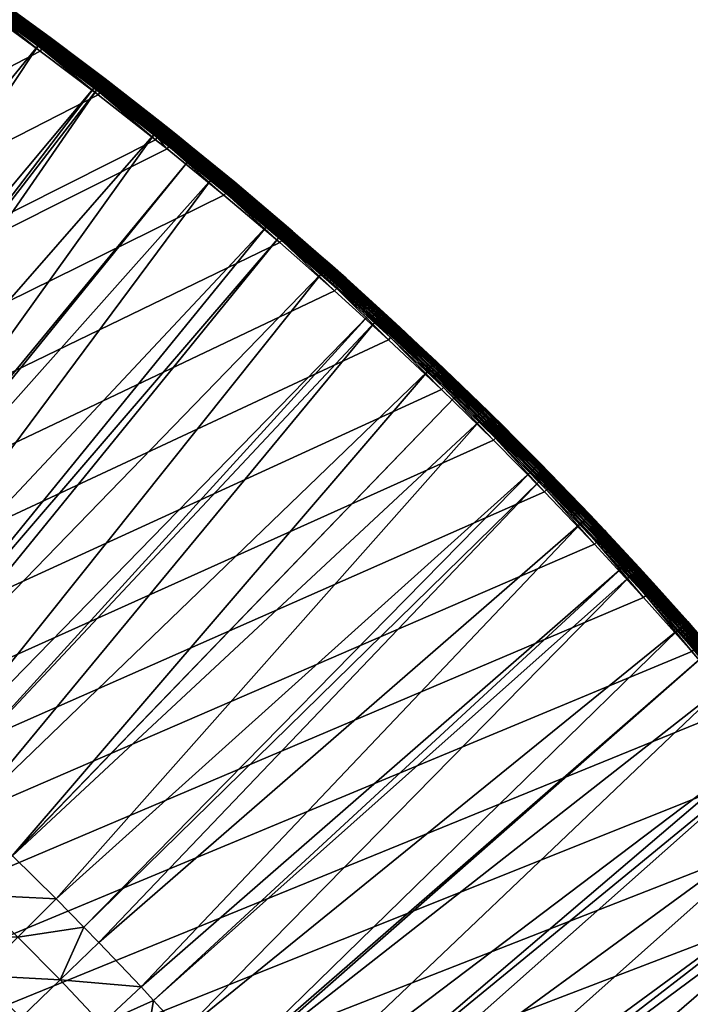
# Model space of a CAD drawing. Header units: inches. Extents: x 56 to 1256, y -185 to 1061.
# Tile 254 of 256: x 1033 to 1113, y 833 to 949. Entities that reach past the tile are written whole.
import ezdxf

# ---------------------------------------------------------------- set-up
doc = ezdxf.new("R2010")
doc.units = ezdxf.units.IN
doc.header["$MEASUREMENT"] = 0
doc.layers.get('0').update_dxf_attribs({"true_color": 0x9a9ae5})

msp = doc.modelspace()

# ---------------------------------------------------------------- meshes
at = {"color": 146, "true_color": 0x086e86}
mesh = msp.add_polyface(dxfattribs=at)
corners = [(938.9, 1002.31, 985.2), (930.86, 1005.86, 985.2), (57.55, 435.89, 985.2), (922.75, 1009.29, 985.2), (914.55, 1012.61, 985.2), (1152.8, 432.16, 955.2), (158.28, 436.04, 955.2), (158.36, 448, 955.2), (851.34, 928.46, 955.2), (843.7, 930.95, 955.2), (158.57, 459.24, 955.2), (158.91, 470.34, 955.2), (858.9, 925.88, 955.2), (866.35, 923.2, 955.2), (873.71, 920.42, 955.2), (159.39, 481.32, 955.2), (159.99, 492.16, 955.2), (160.73, 502.87, 955.2), (880.97, 917.55, 955.2), (888.12, 914.58, 955.2), (161.6, 513.46, 955.2), (162.6, 523.92, 955.2), (163.73, 534.25, 955.2), (164.98, 544.45, 955.2), (166.37, 554.53, 955.2), (167.88, 564.48, 955.2), (173.11, 593.19, 955.2), (174.98, 601.98, 955.2), (176.96, 610.65, 955.2), (169.53, 574.31, 955.2), (171.3, 584.02, 955.2), (179.04, 619.19, 955.2), (181.22, 627.62, 955.2), (183.52, 635.93, 955.2), (185.91, 644.13, 955.2), (188.41, 652.21, 955.2), (191.01, 660.17, 955.2), (193.71, 668.02, 955.2), (196.51, 675.76, 955.2), (199.41, 683.39, 955.2), (202.42, 690.91, 955.2), (205.53, 698.32, 955.2), (208.74, 705.62, 955.2), (212.06, 712.82, 955.2), (215.48, 719.92, 955.2), (219, 726.92, 955.2), (222.63, 733.82, 955.2), (226.36, 740.62, 955.2), (226.8, 741.39, 955.2)]
mesh.append_faces([[corners[k] for k in face] for face in [(0, 1, 2), (2, 1, 3), (2, 3, 4), (5, 6, 7), (8, 7, 9), (9, 10, 11), (8, 12, 7), (7, 12, 13), (7, 13, 14), (11, 15, 9), (9, 15, 16), (9, 16, 17), (14, 18, 7), (7, 18, 19), (17, 20, 9), (9, 20, 21), (9, 21, 22), (22, 23, 9), (9, 23, 24), (9, 24, 25), (26, 27, 9), (9, 27, 28), (25, 29, 9), (9, 29, 30), (9, 30, 26), (28, 31, 9), (9, 31, 32), (9, 32, 33), (33, 34, 9), (9, 34, 35), (9, 35, 36), (36, 37, 9), (9, 37, 38), (9, 38, 39), (39, 40, 9), (9, 40, 41), (9, 41, 42), (42, 43, 9), (9, 43, 44), (9, 44, 45), (45, 46, 9), (9, 46, 47), (9, 47, 48)]], dxfattribs={"color": 146})
mesh = msp.add_polyface(dxfattribs=at)
corners = [(1134.48, 848.21, 985.2), (1129.23, 855.01, 985.2), (57.55, 435.89, 985.2), (1123.87, 861.72, 985.2), (1118.4, 868.31, 985.2), (1007.51, 965.24, 985.2), (1000.22, 969.82, 985.2), (992.85, 974.28, 985.2), (985.39, 978.63, 985.2), (1112.82, 874.81, 985.2), (1107.13, 881.2, 985.2), (1101.33, 887.49, 985.2), (1064.14, 923.12, 985.2), (1057.53, 928.71, 985.2), (1050.81, 934.19, 985.2), (1049.44, 935.28, 985.2), (1028.87, 950.8, 985.2), (1021.84, 955.73, 985.2), (1014.72, 960.54, 985.2), (1042.67, 940.57, 985.2), (1035.81, 945.74, 985.2), (1095.41, 893.68, 985.2), (1089.39, 899.77, 985.2), (1083.25, 905.76, 985.2), (1076.99, 911.65, 985.2), (1070.62, 917.43, 985.2), (158.36, 448, 955.2), (888.12, 914.58, 955.2), (895.18, 911.51, 955.2), (902.14, 908.35, 955.2), (909.01, 905.09, 955.2), (915.78, 901.74, 955.2), (922.45, 898.29, 955.2), (929.03, 894.75, 955.2), (935.52, 891.1, 955.2), (941.92, 887.36, 955.2), (948.23, 883.53, 955.2), (954.45, 879.59, 955.2), (960.59, 875.56, 955.2), (961.35, 875.05, 955.2), (967.1, 871.1, 955.2), (972.74, 867.08, 955.2), (978.29, 862.98, 955.2), (983.75, 858.8, 955.2), (989.11, 854.54, 955.2), (994.38, 850.21, 955.2), (999.56, 845.79, 955.2)]
mesh.append_faces([[corners[k] for k in face] for face in [(0, 1, 2), (2, 1, 3), (2, 3, 4), (5, 6, 2), (2, 6, 7), (2, 7, 8), (4, 9, 2), (2, 9, 10), (2, 10, 11), (12, 13, 2), (2, 13, 14), (2, 14, 15), (16, 17, 2), (2, 17, 18), (2, 18, 5), (15, 19, 2), (2, 19, 20), (2, 20, 16), (11, 21, 2), (2, 21, 22), (2, 22, 23), (23, 24, 2), (2, 24, 25), (2, 25, 12), (26, 27, 28), (28, 29, 26), (26, 29, 30), (26, 30, 31), (31, 32, 26), (26, 32, 33), (26, 33, 34), (34, 35, 26), (26, 35, 36), (26, 36, 37), (37, 38, 26), (26, 38, 39), (26, 39, 40), (40, 41, 26), (26, 41, 42), (26, 42, 43), (43, 44, 26), (26, 44, 45), (26, 45, 46)]], dxfattribs={"color": 146})
mesh = msp.add_polyface(dxfattribs=at)
corners = [(1029.51, 952.79, 980.73), (1030.03, 952.42, 983.2), (1036.56, 947.68, 980.73), (1037, 947.35, 983.2), (1041.31, 944.11, 980.73), (1014.27, 961.46, 978.8), (975.01, 897.05, 958.61), (1012.28, 962.77, 978.8), (1030.94, 949.93, 978.8), (1028.83, 951.84, 978.91), (1035.86, 946.74, 978.91), (1042.29, 941.52, 978.8), (1035.68, 946.49, 978.8), (1036.54, 947.66, 980.41), (1029.5, 952.77, 980.41), (1042.94, 941.77, 979.07), (1036.03, 946.97, 979.07), (1029, 952.07, 979.07), (1036.18, 947.17, 979.27), (1029.14, 952.28, 979.27), (1036.31, 947.35, 979.52), (1029.27, 952.46, 979.52), (1036.42, 947.49, 979.79), (1029.38, 952.6, 979.79), (1036.49, 947.6, 980.09), (1029.45, 952.71, 980.09), (1036.99, 947.33, 983.55), (1030.01, 952.4, 983.55), (1036.93, 947.26, 983.88), (1029.96, 952.33, 983.88), (1036.84, 947.14, 984.2), (1029.87, 952.21, 984.2), (1036.73, 946.98, 984.48), (1029.76, 952.04, 984.48), (1036.58, 946.78, 984.73), (1029.62, 951.84, 984.73), (1036.41, 946.55, 984.93), (1029.45, 951.61, 984.93), (1036.22, 946.29, 985.08), (1029.27, 951.35, 985.08), (1042.88, 940.85, 985.17), (1036.02, 946.02, 985.17), (1029.07, 951.08, 985.17), (1042.67, 940.57, 985.2), (1035.81, 945.74, 985.2), (1028.87, 950.8, 985.2)]
mesh.append_faces([[corners[k] for k in face] for face in [(0, 1, 2), (2, 1, 3), (2, 3, 4), (5, 6, 7), (8, 9, 10), (10, 11, 12), (10, 12, 8), (4, 13, 2), (2, 13, 14), (2, 14, 0), (15, 10, 16), (16, 10, 9), (16, 9, 17), (18, 16, 17), (18, 17, 19), (20, 18, 19), (20, 19, 21), (22, 20, 21), (22, 21, 23), (24, 22, 23), (24, 23, 25), (13, 24, 25), (13, 25, 14), (26, 3, 1), (26, 1, 27), (28, 26, 27), (28, 27, 29), (30, 28, 29), (30, 29, 31), (32, 30, 31), (32, 31, 33), (34, 32, 33), (34, 33, 35), (36, 34, 35), (36, 35, 37), (38, 36, 37), (38, 37, 39), (40, 38, 41), (41, 38, 39), (41, 39, 42), (43, 41, 44), (44, 41, 42), (44, 42, 45)]], dxfattribs={"color": 146})
mesh = msp.add_polyface(dxfattribs=at)
corners = [(1050.3, 937.16, 980.73), (1043.89, 942.16, 983.2), (1050.69, 936.85, 983.2), (1053.62, 934.47, 980.73), (1052.06, 935.76, 983.2), (1021.52, 956.58, 978.8), (976.98, 895.71, 958.61), (1019.31, 958.06, 978.8), (975.82, 896.51, 958.61), (1014.27, 961.46, 978.8), (1050.28, 937.14, 980.41), (1043.47, 942.45, 980.41), (1049.57, 936.24, 978.91), (1049.38, 936, 978.8), (1042.58, 941.29, 978.8), (1042.77, 941.54, 978.91), (1049.75, 936.46, 979.07), (1042.94, 941.77, 979.07), (1049.91, 936.66, 979.27), (1043.1, 941.97, 979.27), (1050.04, 936.83, 979.52), (1050.15, 936.97, 979.79), (1043.23, 942.14, 979.52), (1050.23, 937.07, 980.09), (1043.34, 942.28, 979.79), (1043.42, 942.39, 980.09), (1052.04, 935.73, 983.55), (1050.67, 936.82, 983.55), (1051.98, 935.66, 983.88), (1050.61, 936.75, 983.88), (1043.87, 942.14, 983.55), (1051.89, 935.55, 984.2), (1050.52, 936.64, 984.2), (1043.82, 942.07, 983.88), (1043.73, 941.95, 984.2), (1051.76, 935.39, 984.48), (1050.4, 936.48, 984.48), (1043.61, 941.79, 984.48), (1051.61, 935.2, 984.73), (1050.24, 936.29, 984.73), (1043.45, 941.59, 984.73), (1051.43, 934.98, 984.93), (1050.06, 936.07, 984.93), (1043.28, 941.37, 984.93), (1049.87, 935.82, 985.08), (1043.09, 941.12, 985.08), (1049.66, 935.56, 985.17), (1042.88, 940.85, 985.17), (1049.44, 935.28, 985.2), (1042.67, 940.57, 985.2)]
mesh.append_faces([[corners[k] for k in face] for face in [(0, 1, 2), (0, 2, 3), (2, 4, 3), (5, 6, 7), (7, 8, 9), (3, 10, 0), (0, 10, 11), (12, 13, 14), (12, 14, 15), (16, 12, 15), (16, 15, 17), (18, 16, 17), (18, 17, 19), (20, 18, 19), (21, 20, 22), (23, 21, 24), (10, 23, 25), (26, 4, 2), (26, 2, 27), (27, 2, 1), (28, 26, 27), (28, 27, 29), (29, 27, 30), (31, 28, 29), (31, 29, 32), (32, 29, 33), (32, 33, 34), (35, 31, 32), (35, 32, 36), (36, 32, 34), (36, 34, 37), (38, 36, 39), (39, 36, 37), (39, 37, 40), (41, 39, 42), (42, 39, 40), (42, 40, 43), (44, 42, 43), (44, 43, 45), (46, 44, 45), (46, 45, 47), (48, 46, 47), (48, 47, 49)]], dxfattribs={"color": 146})
mesh = msp.add_polyface(dxfattribs=at)
corners = [(1053.62, 934.47, 980.73), (1052.06, 935.76, 983.2), (1053.63, 934.47, 983.2), (1069.08, 919.49, 978.8), (1016.52, 865.33, 958.61), (1064.12, 923.8, 978.8), (1014.99, 866.64, 958.61), (1062.63, 925.1, 978.8), (1011, 870.05, 958.61), (1056.06, 930.6, 978.8), (1005.87, 874.26, 958.61), (1053.34, 932.79, 978.8), (1005.38, 874.67, 958.61), (1049.38, 936, 978.8), (999.66, 879.21, 958.61), (1042.58, 941.29, 978.8), (996.49, 881.64, 958.61), (1042.29, 941.52, 978.8), (993.85, 883.66, 958.61), (1035.68, 946.49, 978.8), (987.94, 888.03, 958.61), (1030.94, 949.93, 978.8), (986.87, 888.79, 958.61), (1028.65, 951.59, 978.8), (981.93, 892.31, 958.61), (1021.52, 956.58, 978.8), (1056.25, 930.83, 978.91), (1049.57, 936.24, 978.91), (1056.98, 931.72, 980.41), (1050.28, 937.14, 980.41), (1056.43, 931.06, 979.07), (1049.75, 936.46, 979.07), (1056.6, 931.25, 979.27), (1049.91, 936.66, 979.27), (1056.74, 931.42, 979.52), (1050.04, 936.83, 979.52), (1056.85, 931.56, 979.79), (1050.15, 936.97, 979.79), (1056.93, 931.66, 980.09), (1050.23, 937.07, 980.09), (1052.04, 935.73, 983.55), (1051.61, 935.2, 984.73), (1051.76, 935.39, 984.48), (1050.4, 936.48, 984.48), (1051.43, 934.98, 984.93), (1050.24, 936.29, 984.73), (1057.97, 929.23, 985.08), (1051.23, 934.73, 985.08), (1050.06, 936.07, 984.93), (1049.87, 935.82, 985.08), (1057.75, 928.97, 985.17), (1051.02, 934.47, 985.17), (1049.66, 935.56, 985.17), (1057.53, 928.71, 985.2), (1050.81, 934.19, 985.2), (1049.44, 935.28, 985.2)]
mesh.append_faces([[corners[k] for k in face] for face in [(0, 1, 2), (3, 4, 5), (5, 4, 6), (5, 6, 7), (7, 6, 8), (7, 8, 9), (9, 8, 10), (9, 10, 11), (11, 10, 12), (11, 12, 13), (13, 12, 14), (13, 14, 15), (15, 14, 16), (15, 16, 17), (17, 16, 18), (17, 18, 19), (19, 18, 20), (19, 20, 21), (21, 20, 22), (21, 22, 23), (23, 24, 25), (26, 11, 27), (0, 28, 29), (11, 13, 27), (30, 27, 31), (32, 31, 33), (34, 33, 35), (36, 35, 37), (38, 37, 39), (28, 39, 29), (2, 1, 40), (41, 42, 43), (44, 41, 45), (46, 44, 47), (47, 44, 48), (47, 48, 49), (50, 47, 51), (51, 47, 49), (51, 49, 52), (53, 51, 54), (54, 51, 52), (54, 52, 55)]], dxfattribs={"color": 146})
mesh = msp.add_polyface(dxfattribs=at)
corners = [(1041.31, 944.11, 980.73), (1037, 947.35, 983.2), (1041.31, 944.11, 983.2), (1043.48, 942.47, 980.73), (1043.89, 942.16, 983.2), (1050.3, 937.16, 980.73), (1043.47, 942.45, 980.41), (1042.77, 941.54, 978.91), (1042.58, 941.29, 978.8), (1042.29, 941.52, 978.8), (1035.86, 946.74, 978.91), (1036.54, 947.66, 980.41), (1042.94, 941.77, 979.07), (1043.1, 941.97, 979.27), (1036.03, 946.97, 979.07), (1036.18, 947.17, 979.27), (1050.04, 936.83, 979.52), (1043.23, 942.14, 979.52), (1036.31, 947.35, 979.52), (1050.15, 936.97, 979.79), (1043.34, 942.28, 979.79), (1036.42, 947.49, 979.79), (1050.23, 937.07, 980.09), (1043.42, 942.39, 980.09), (1036.49, 947.6, 980.09), (1050.28, 937.14, 980.41), (1050.67, 936.82, 983.55), (1043.87, 942.14, 983.55), (1036.99, 947.33, 983.55), (1050.61, 936.75, 983.88), (1043.82, 942.07, 983.88), (1036.93, 947.26, 983.88), (1043.73, 941.95, 984.2), (1036.84, 947.14, 984.2), (1043.61, 941.79, 984.48), (1036.73, 946.98, 984.48), (1043.45, 941.59, 984.73), (1036.58, 946.78, 984.73), (1043.28, 941.37, 984.93), (1036.41, 946.55, 984.93), (1043.09, 941.12, 985.08), (1036.22, 946.29, 985.08), (1042.88, 940.85, 985.17), (1042.67, 940.57, 985.2), (1036.02, 946.02, 985.17)]
mesh.append_faces([[corners[k] for k in face] for face in [(0, 1, 2), (0, 2, 3), (3, 2, 4), (3, 4, 5), (5, 6, 3), (7, 8, 9), (7, 9, 10), (3, 6, 0), (0, 6, 11), (12, 7, 10), (13, 12, 14), (13, 14, 15), (16, 13, 17), (17, 13, 15), (17, 15, 18), (19, 17, 20), (20, 17, 18), (20, 18, 21), (22, 20, 23), (23, 20, 21), (23, 21, 24), (25, 23, 6), (6, 23, 24), (6, 24, 11), (26, 4, 27), (27, 4, 2), (27, 2, 28), (2, 1, 28), (29, 27, 30), (30, 27, 28), (30, 28, 31), (32, 30, 31), (32, 31, 33), (34, 32, 33), (34, 33, 35), (36, 34, 35), (36, 35, 37), (38, 36, 37), (38, 37, 39), (40, 38, 39), (40, 39, 41), (42, 40, 41), (43, 42, 44)]], dxfattribs={"color": 146})
mesh = msp.add_polyface(dxfattribs=at)
corners = [(1053.62, 934.47, 980.73), (1053.63, 934.47, 983.2), (1057, 931.74, 980.73), (1058.81, 930.25, 983.2), (1063.59, 926.22, 980.73), (1056.98, 931.72, 980.41), (1062.83, 925.33, 978.91), (1062.63, 925.1, 978.8), (1056.06, 930.6, 978.8), (1056.25, 930.83, 978.91), (1053.34, 932.79, 978.8), (1063.01, 925.55, 979.07), (1056.43, 931.06, 979.07), (1049.57, 936.24, 978.91), (1063.18, 925.74, 979.27), (1056.6, 931.25, 979.27), (1049.75, 936.46, 979.07), (1063.32, 925.91, 979.52), (1056.74, 931.42, 979.52), (1049.91, 936.66, 979.27), (1063.43, 926.04, 979.79), (1056.85, 931.56, 979.79), (1050.04, 936.83, 979.52), (1063.52, 926.14, 980.09), (1056.93, 931.66, 980.09), (1050.15, 936.97, 979.79), (1063.57, 926.2, 980.41), (1050.23, 937.07, 980.09), (1058.79, 930.22, 983.55), (1052.04, 935.73, 983.55), (1058.73, 930.15, 983.88), (1051.98, 935.66, 983.88), (1058.64, 930.04, 984.2), (1051.89, 935.55, 984.2), (1065.14, 924.28, 984.48), (1058.51, 929.89, 984.48), (1051.76, 935.39, 984.48), (1064.98, 924.09, 984.73), (1058.35, 929.7, 984.73), (1051.61, 935.2, 984.73), (1064.79, 923.88, 984.93), (1058.17, 929.48, 984.93), (1051.43, 934.98, 984.93), (1064.58, 923.64, 985.08), (1057.97, 929.23, 985.08), (1064.36, 923.38, 985.17), (1057.75, 928.97, 985.17), (1051.23, 934.73, 985.08), (1064.14, 923.12, 985.2), (1057.53, 928.71, 985.2), (1051.02, 934.47, 985.17)]
mesh.append_faces([[corners[k] for k in face] for face in [(0, 1, 2), (2, 1, 3), (2, 3, 4), (4, 5, 2), (6, 7, 8), (6, 8, 9), (9, 8, 10), (2, 5, 0), (11, 6, 9), (11, 9, 12), (12, 9, 13), (14, 11, 12), (14, 12, 15), (15, 12, 16), (17, 15, 18), (18, 15, 19), (20, 18, 21), (21, 18, 22), (23, 21, 24), (24, 21, 25), (26, 24, 5), (5, 24, 27), (28, 3, 1), (28, 1, 29), (30, 28, 29), (30, 29, 31), (32, 30, 31), (32, 31, 33), (34, 32, 35), (35, 32, 33), (35, 33, 36), (37, 35, 38), (38, 35, 36), (38, 36, 39), (40, 38, 41), (41, 38, 39), (41, 39, 42), (43, 41, 44), (44, 41, 42), (45, 44, 46), (46, 44, 47), (48, 46, 49), (49, 46, 50)]], dxfattribs={"color": 146})
mesh = msp.add_polyface(dxfattribs=at)
corners = [(1063.59, 926.22, 980.73), (1058.81, 930.25, 983.2), (1065.44, 924.64, 983.2), (1065.63, 924.45, 980.73), (1065.64, 924.46, 983.2), (1069.03, 921.49, 983.2), (1069.03, 921.5, 980.73), (1064.12, 923.8, 978.8), (1062.83, 925.33, 978.91), (1069.29, 919.72, 978.91), (1070.05, 920.58, 980.41), (1063.57, 926.2, 980.41), (1056.98, 931.72, 980.41), (1062.63, 925.1, 978.8), (1069.48, 919.94, 979.07), (1063.01, 925.55, 979.07), (1069.65, 920.13, 979.27), (1063.18, 925.74, 979.27), (1069.79, 920.29, 979.52), (1063.32, 925.91, 979.52), (1056.6, 931.25, 979.27), (1069.91, 920.43, 979.79), (1063.43, 926.04, 979.79), (1056.74, 931.42, 979.52), (1069.99, 920.52, 980.09), (1063.52, 926.14, 980.09), (1056.85, 931.56, 979.79), (1056.93, 931.66, 980.09), (1065.42, 924.61, 983.55), (1058.79, 930.22, 983.55), (1071.88, 918.83, 983.88), (1065.36, 924.54, 983.88), (1058.73, 930.15, 983.88), (1071.78, 918.72, 984.2), (1065.27, 924.43, 984.2), (1058.64, 930.04, 984.2), (1071.64, 918.58, 984.48), (1065.14, 924.28, 984.48), (1071.48, 918.39, 984.73), (1064.98, 924.09, 984.73), (1058.51, 929.89, 984.48), (1064.79, 923.88, 984.93), (1058.35, 929.7, 984.73), (1064.58, 923.64, 985.08), (1058.17, 929.48, 984.93), (1064.36, 923.38, 985.17), (1057.97, 929.23, 985.08), (1064.14, 923.12, 985.2), (1057.75, 928.97, 985.17)]
mesh.append_faces([[corners[k] for k in face] for face in [(0, 1, 2), (0, 2, 3), (3, 2, 4), (3, 4, 5), (5, 6, 3), (7, 8, 9), (6, 10, 3), (3, 10, 11), (3, 11, 0), (0, 11, 12), (7, 13, 8), (14, 8, 15), (16, 15, 17), (18, 16, 17), (18, 17, 19), (19, 17, 20), (21, 18, 19), (21, 19, 22), (22, 19, 23), (24, 21, 22), (24, 22, 25), (25, 22, 26), (10, 24, 25), (10, 25, 11), (11, 25, 27), (4, 28, 5), (4, 2, 28), (28, 2, 1), (28, 1, 29), (30, 28, 31), (31, 28, 29), (31, 29, 32), (33, 31, 34), (34, 31, 32), (34, 32, 35), (36, 34, 37), (37, 34, 35), (38, 37, 39), (39, 37, 40), (41, 39, 42), (43, 41, 44), (45, 43, 46), (47, 45, 48)]], dxfattribs={"color": 146})
mesh = msp.add_polyface(dxfattribs=at)
corners = [(1071.96, 918.92, 983.2), (1076.43, 914.88, 980.73), (1070.06, 920.6, 980.73), (1069.03, 921.49, 983.2), (1069.03, 921.5, 980.73), (1070.05, 920.58, 980.41), (1076.41, 914.86, 980.41), (1075.64, 914.02, 978.91), (1074.61, 914.52, 978.8), (1069.29, 919.72, 978.91), (1069.08, 919.49, 978.8), (1064.12, 923.8, 978.8), (1075.83, 914.23, 979.07), (1069.48, 919.94, 979.07), (1062.83, 925.33, 978.91), (1076, 914.42, 979.27), (1069.65, 920.13, 979.27), (1063.01, 925.55, 979.07), (1076.15, 914.58, 979.52), (1069.79, 920.29, 979.52), (1076.27, 914.71, 979.79), (1069.91, 920.43, 979.79), (1076.36, 914.8, 980.09), (1069.99, 920.52, 980.09), (1065.42, 924.61, 983.55), (1071.94, 918.9, 983.55), (1078.33, 913.09, 983.55), (1078.27, 913.03, 983.88), (1071.88, 918.83, 983.88), (1078.17, 912.92, 984.2), (1071.78, 918.72, 984.2), (1065.36, 924.54, 983.88), (1078.04, 912.77, 984.48), (1071.64, 918.58, 984.48), (1065.27, 924.43, 984.2), (1077.87, 912.59, 984.73), (1071.48, 918.39, 984.73), (1065.14, 924.28, 984.48), (1077.67, 912.38, 984.93), (1071.29, 918.18, 984.93), (1064.98, 924.09, 984.73), (1064.79, 923.88, 984.93), (1077.46, 912.15, 985.08), (1071.08, 917.94, 985.08), (1064.58, 923.64, 985.08), (1070.86, 917.69, 985.17), (1064.36, 923.38, 985.17), (1070.62, 917.43, 985.2), (1064.14, 923.12, 985.2)]
mesh.append_faces([[corners[k] for k in face] for face in [(0, 1, 2), (0, 2, 3), (3, 2, 4), (4, 2, 5), (5, 2, 1), (5, 1, 6), (7, 8, 9), (9, 8, 10), (9, 10, 11), (12, 9, 13), (13, 9, 14), (15, 12, 13), (15, 13, 16), (16, 13, 17), (18, 15, 16), (18, 16, 19), (20, 18, 19), (20, 19, 21), (22, 20, 21), (22, 21, 23), (6, 22, 23), (6, 23, 5), (3, 24, 25), (3, 25, 0), (0, 25, 26), (27, 25, 28), (28, 25, 24), (29, 28, 30), (30, 28, 31), (32, 30, 33), (33, 30, 34), (35, 33, 36), (36, 33, 37), (38, 36, 39), (39, 36, 40), (39, 40, 41), (42, 39, 43), (43, 39, 41), (43, 41, 44), (45, 43, 44), (45, 44, 46), (47, 45, 46), (47, 46, 48)]], dxfattribs={"color": 146})
mesh = msp.add_polyface(dxfattribs=at)
corners = [(1111.23, 877.4, 978.8), (1057.19, 824.71, 958.61), (1052.63, 829.87, 958.61), (1105.53, 883.72, 978.8), (1049.2, 833.61, 958.61), (1104.61, 884.71, 978.8), (1047.74, 835.21, 958.61), (1099.73, 889.94, 978.8), (1042.76, 840.45, 958.61), (1094.87, 894.97, 978.8), (1040.97, 842.27, 958.61), (1093.81, 896.06, 978.8), (1037.7, 845.61, 958.61), (1087.79, 902.07, 978.8), (1032.54, 850.67, 958.61), (1084.85, 904.91, 978.8), (1032.52, 850.69, 958.61), (1081.67, 907.98, 978.8), (1027.29, 855.65, 958.61), (1075.43, 913.79, 978.8), (1023.86, 858.79, 958.61), (1074.61, 914.52, 978.8), (1021.96, 860.54, 958.61), (1069.08, 919.49, 978.8), (1016.52, 865.33, 958.61), (1022.95, 850.99, 957.12), (1028.12, 846.09, 957.12), (1033.19, 841.1, 957.12), (1038.18, 836.03, 957.12), (1043.08, 830.86, 957.12), (1047.89, 825.61, 957.12), (1018.55, 846.26, 956.05), (1023.63, 841.44, 956.05), (1028.63, 836.54, 956.05), (1033.53, 831.54, 956.05), (1038.36, 826.46, 956.05), (1019.11, 836.76, 955.41), (1024.02, 831.93, 955.41), (1028.85, 827.02, 955.41), (1019.4, 827.31, 955.2), (1024.15, 822.48, 955.2)]
mesh.append_faces([[corners[k] for k in face] for face in [(0, 1, 2), (3, 2, 4), (5, 4, 6), (7, 6, 8), (9, 8, 10), (11, 10, 12), (11, 12, 13), (13, 12, 14), (15, 14, 16), (17, 16, 18), (19, 18, 20), (21, 20, 22), (23, 22, 24), (20, 18, 25), (25, 18, 16), (25, 16, 26), (16, 14, 26), (26, 14, 12), (26, 12, 27), (27, 12, 10), (27, 10, 28), (10, 8, 28), (28, 8, 6), (28, 6, 29), (29, 6, 4), (29, 4, 30), (4, 2, 30), (30, 2, 1), (31, 26, 32), (32, 26, 27), (32, 27, 33), (33, 27, 28), (33, 28, 34), (34, 28, 29), (34, 29, 35), (35, 29, 30), (36, 32, 33), (36, 33, 37), (37, 33, 34), (37, 34, 38), (38, 34, 35), (39, 37, 38), (39, 38, 40)]], dxfattribs={"color": 146})
mesh = msp.add_polyface(dxfattribs=at)
corners = [(1080.54, 911.06, 983.2), (1080.54, 911.06, 980.73), (1078.35, 913.11, 983.2), (1076.43, 914.88, 980.73), (1071.96, 918.92, 983.2), (1087.79, 902.07, 978.8), (1032.54, 850.67, 958.61), (1084.85, 904.91, 978.8), (1032.52, 850.69, 958.61), (1081.67, 907.98, 978.8), (1027.29, 855.65, 958.61), (1075.43, 913.79, 978.8), (1023.86, 858.79, 958.61), (1074.61, 914.52, 978.8), (1021.96, 860.54, 958.61), (1069.08, 919.49, 978.8), (1076.41, 914.86, 980.41), (1082.67, 909.04, 980.41), (1081.88, 908.2, 978.91), (1075.64, 914.02, 978.91), (1082.07, 908.41, 979.07), (1075.83, 914.23, 979.07), (1069.29, 919.72, 978.91), (1082.25, 908.6, 979.27), (1076, 914.42, 979.27), (1082.4, 908.76, 979.52), (1076.15, 914.58, 979.52), (1082.52, 908.89, 979.79), (1076.27, 914.71, 979.79), (1082.61, 908.98, 980.09), (1076.36, 914.8, 980.09), (1078.33, 913.09, 983.55), (1078.27, 913.03, 983.88), (1071.94, 918.9, 983.55), (1084.45, 907.01, 984.2), (1078.17, 912.92, 984.2), (1071.88, 918.83, 983.88), (1084.31, 906.86, 984.48), (1078.04, 912.77, 984.48), (1071.78, 918.72, 984.2), (1084.14, 906.69, 984.73), (1077.87, 912.59, 984.73), (1071.64, 918.58, 984.48), (1083.94, 906.48, 984.93), (1077.67, 912.38, 984.93), (1071.48, 918.39, 984.73), (1083.72, 906.25, 985.08), (1077.46, 912.15, 985.08), (1071.29, 918.18, 984.93), (1083.49, 906.01, 985.17), (1077.23, 911.9, 985.17), (1071.08, 917.94, 985.08), (1070.86, 917.69, 985.17), (1083.25, 905.76, 985.2), (1076.99, 911.65, 985.2), (1070.62, 917.43, 985.2)]
mesh.append_faces([[corners[k] for k in face] for face in [(0, 1, 2), (2, 1, 3), (2, 3, 4), (5, 6, 7), (7, 8, 9), (9, 10, 11), (11, 12, 13), (13, 14, 15), (16, 3, 1), (16, 1, 17), (18, 9, 11), (18, 11, 19), (19, 11, 13), (20, 18, 19), (20, 19, 21), (21, 19, 22), (23, 20, 21), (23, 21, 24), (25, 23, 24), (25, 24, 26), (27, 26, 28), (29, 28, 30), (17, 30, 16), (4, 31, 2), (2, 31, 0), (32, 31, 33), (34, 32, 35), (35, 32, 36), (37, 35, 38), (38, 35, 39), (40, 38, 41), (41, 38, 42), (43, 41, 44), (44, 41, 45), (46, 44, 47), (47, 44, 48), (49, 47, 50), (50, 47, 51), (50, 51, 52), (53, 50, 54), (54, 50, 52), (54, 52, 55)]], dxfattribs={"color": 146})
mesh = msp.add_polyface(dxfattribs=at)
corners = [(1084.63, 907.2, 983.2), (1088.83, 903.13, 980.73), (1082.69, 909.06, 980.73), (1080.54, 911.06, 983.2), (1080.54, 911.06, 980.73), (1088.01, 902.29, 978.91), (1084.85, 904.91, 978.8), (1081.88, 908.2, 978.91), (1082.67, 909.04, 980.41), (1088.81, 903.11, 980.41), (1081.67, 907.98, 978.8), (1088.21, 902.5, 979.07), (1082.07, 908.41, 979.07), (1088.39, 902.68, 979.27), (1082.25, 908.6, 979.27), (1088.54, 902.83, 979.52), (1082.4, 908.76, 979.52), (1088.67, 902.96, 979.79), (1082.52, 908.89, 979.79), (1076.15, 914.58, 979.52), (1088.76, 903.05, 980.09), (1082.61, 908.98, 980.09), (1076.27, 914.71, 979.79), (1076.36, 914.8, 980.09), (1090.78, 901.17, 983.55), (1084.61, 907.18, 983.55), (1078.33, 913.09, 983.55), (1090.71, 901.1, 983.88), (1084.55, 907.11, 983.88), (1078.27, 913.03, 983.88), (1090.61, 901, 984.2), (1084.45, 907.01, 984.2), (1090.47, 900.86, 984.48), (1084.31, 906.86, 984.48), (1078.17, 912.92, 984.2), (1090.29, 900.68, 984.73), (1084.14, 906.69, 984.73), (1078.04, 912.77, 984.48), (1090.09, 900.48, 984.93), (1083.94, 906.48, 984.93), (1077.87, 912.59, 984.73), (1089.87, 900.26, 985.08), (1083.72, 906.25, 985.08), (1077.67, 912.38, 984.93), (1089.63, 900.02, 985.17), (1083.49, 906.01, 985.17), (1077.46, 912.15, 985.08), (1089.39, 899.77, 985.2), (1083.25, 905.76, 985.2), (1077.23, 911.9, 985.17)]
mesh.append_faces([[corners[k] for k in face] for face in [(0, 1, 2), (0, 2, 3), (3, 2, 4), (5, 6, 7), (8, 1, 9), (8, 4, 2), (8, 2, 1), (6, 10, 7), (11, 5, 7), (11, 7, 12), (13, 11, 12), (13, 12, 14), (15, 13, 14), (15, 14, 16), (17, 15, 16), (17, 16, 18), (18, 16, 19), (20, 17, 18), (20, 18, 21), (21, 18, 22), (9, 20, 21), (9, 21, 8), (8, 21, 23), (24, 0, 25), (25, 0, 3), (25, 3, 26), (27, 25, 28), (28, 25, 26), (28, 26, 29), (30, 28, 31), (31, 28, 29), (32, 31, 33), (33, 31, 34), (35, 33, 36), (36, 33, 37), (38, 36, 39), (39, 36, 40), (41, 39, 42), (42, 39, 43), (44, 42, 45), (45, 42, 46), (47, 45, 48), (48, 45, 49)]], dxfattribs={"color": 146})
mesh = msp.add_polyface(dxfattribs=at)
corners = [(1096.85, 895.08, 983.2), (1094.87, 897.1, 980.73), (1091.7, 900.28, 983.2), (1091.69, 900.28, 980.73), (1090.8, 901.19, 983.2), (1088.83, 903.13, 980.73), (1084.63, 907.2, 983.2), (1094.03, 896.27, 978.91), (1093.81, 896.06, 978.8), (1087.79, 902.07, 978.8), (1088.01, 902.29, 978.91), (1084.85, 904.91, 978.8), (1088.81, 903.11, 980.41), (1094.85, 897.08, 980.41), (1094.24, 896.48, 979.07), (1088.21, 902.5, 979.07), (1094.42, 896.65, 979.27), (1088.39, 902.68, 979.27), (1094.58, 896.81, 979.52), (1088.54, 902.83, 979.52), (1094.7, 896.93, 979.79), (1088.67, 902.96, 979.79), (1094.8, 897.02, 980.09), (1088.76, 903.05, 980.09), (1090.78, 901.17, 983.55), (1096.83, 895.06, 983.55), (1096.76, 894.99, 983.88), (1090.71, 901.1, 983.88), (1084.61, 907.18, 983.55), (1096.66, 894.89, 984.2), (1090.61, 901, 984.2), (1084.55, 907.11, 983.88), (1096.51, 894.75, 984.48), (1090.47, 900.86, 984.48), (1084.45, 907.01, 984.2), (1096.34, 894.58, 984.73), (1090.29, 900.68, 984.73), (1084.31, 906.86, 984.48), (1096.13, 894.38, 984.93), (1090.09, 900.48, 984.93), (1084.14, 906.69, 984.73), (1095.91, 894.16, 985.08), (1089.87, 900.26, 985.08), (1083.94, 906.48, 984.93), (1095.66, 893.92, 985.17), (1089.63, 900.02, 985.17), (1083.72, 906.25, 985.08), (1095.41, 893.68, 985.2), (1089.39, 899.77, 985.2), (1083.49, 906.01, 985.17)]
mesh.append_faces([[corners[k] for k in face] for face in [(0, 1, 2), (2, 1, 3), (2, 3, 4), (4, 3, 5), (4, 5, 6), (7, 8, 9), (7, 9, 10), (10, 9, 11), (12, 5, 3), (12, 3, 13), (13, 3, 1), (14, 7, 10), (14, 10, 15), (16, 14, 15), (16, 15, 17), (18, 16, 17), (18, 17, 19), (20, 18, 19), (20, 19, 21), (22, 20, 21), (22, 21, 23), (13, 22, 23), (13, 23, 12), (2, 24, 25), (2, 4, 24), (24, 4, 6), (26, 25, 24), (26, 24, 27), (27, 24, 28), (29, 27, 30), (30, 27, 31), (32, 30, 33), (33, 30, 34), (35, 33, 36), (36, 33, 37), (38, 36, 39), (39, 36, 40), (41, 39, 42), (42, 39, 43), (44, 42, 45), (45, 42, 46), (47, 45, 48), (48, 45, 49)]], dxfattribs={"color": 146})
mesh = msp.add_polyface(dxfattribs=at)
corners = [(1102.51, 889.15, 983.2), (1100.8, 890.96, 980.73), (1096.85, 895.08, 983.2), (1094.87, 897.1, 980.73), (1094.87, 894.97, 978.8), (1094.03, 896.27, 978.91), (1099.95, 890.15, 978.91), (1099.73, 889.94, 978.8), (1094.85, 897.08, 980.41), (1100.78, 890.95, 980.41), (1102.5, 889.14, 980.73), (1093.81, 896.06, 978.8), (1100.16, 890.35, 979.07), (1094.24, 896.48, 979.07), (1100.34, 890.53, 979.27), (1094.42, 896.65, 979.27), (1100.5, 890.68, 979.52), (1094.58, 896.81, 979.52), (1100.63, 890.8, 979.79), (1094.7, 896.93, 979.79), (1100.73, 890.89, 980.09), (1094.8, 897.02, 980.09), (1102.76, 888.84, 983.55), (1096.83, 895.06, 983.55), (1091.7, 900.28, 983.2), (1102.7, 888.78, 983.88), (1096.76, 894.99, 983.88), (1102.59, 888.68, 984.2), (1096.66, 894.89, 984.2), (1090.71, 901.1, 983.88), (1102.44, 888.54, 984.48), (1096.51, 894.75, 984.48), (1090.61, 901, 984.2), (1102.27, 888.37, 984.73), (1096.34, 894.58, 984.73), (1090.47, 900.86, 984.48), (1102.06, 888.18, 984.93), (1096.13, 894.38, 984.93), (1090.29, 900.68, 984.73), (1101.83, 887.96, 985.08), (1095.91, 894.16, 985.08), (1090.09, 900.48, 984.93), (1101.58, 887.73, 985.17), (1095.66, 893.92, 985.17), (1089.87, 900.26, 985.08), (1101.33, 887.49, 985.2), (1095.41, 893.68, 985.2), (1089.63, 900.02, 985.17)]
mesh.append_faces([[corners[k] for k in face] for face in [(0, 1, 2), (2, 1, 3), (4, 5, 6), (6, 7, 4), (8, 1, 9), (9, 1, 10), (4, 11, 5), (8, 3, 1), (12, 6, 5), (12, 5, 13), (14, 12, 13), (14, 13, 15), (16, 14, 15), (16, 15, 17), (18, 16, 17), (18, 17, 19), (20, 18, 19), (20, 19, 21), (9, 20, 21), (9, 21, 8), (22, 0, 23), (23, 0, 2), (23, 2, 24), (25, 22, 23), (25, 23, 26), (27, 25, 26), (27, 26, 28), (28, 26, 29), (30, 27, 28), (30, 28, 31), (31, 28, 32), (33, 30, 31), (33, 31, 34), (34, 31, 35), (36, 33, 34), (36, 34, 37), (37, 34, 38), (39, 37, 40), (40, 37, 41), (42, 40, 43), (43, 40, 44), (45, 43, 46), (46, 43, 47)]], dxfattribs={"color": 146})
mesh = msp.add_polyface(dxfattribs=at)
corners = [(1114.32, 876.13, 983.2), (1112.96, 877.66, 980.73), (1112.96, 877.66, 983.2), (1112.34, 878.38, 980.73), (1108.61, 882.55, 983.2), (1106.63, 884.72, 980.73), (1094.87, 894.97, 978.8), (1040.97, 842.27, 958.61), (1093.81, 896.06, 978.8), (1106.61, 884.71, 980.41), (1112.32, 878.36, 980.41), (1114.05, 874.16, 978.8), (1111.23, 877.4, 978.8), (1111.46, 877.6, 978.91), (1105.53, 883.72, 978.8), (1105.76, 883.93, 978.91), (1111.68, 877.79, 979.07), (1105.97, 884.12, 979.07), (1111.87, 877.96, 979.27), (1106.16, 884.3, 979.27), (1112.03, 878.1, 979.52), (1106.32, 884.44, 979.52), (1112.17, 878.22, 979.79), (1106.45, 884.56, 979.79), (1112.26, 878.31, 980.09), (1106.55, 884.65, 980.09), (1117.93, 871.91, 980.41), (1114.3, 876.11, 983.55), (1108.59, 882.53, 983.55), (1114.23, 876.05, 983.88), (1108.52, 882.46, 983.88), (1114.12, 875.95, 984.2), (1108.41, 882.37, 984.2), (1113.97, 875.82, 984.48), (1108.26, 882.23, 984.48), (1113.79, 875.66, 984.73), (1108.08, 882.07, 984.73), (1113.57, 875.47, 984.93), (1107.87, 881.87, 984.93), (1113.33, 875.26, 985.08), (1107.64, 881.66, 985.08), (1113.08, 875.04, 985.17), (1107.39, 881.44, 985.17), (1112.82, 874.81, 985.2), (1107.13, 881.2, 985.2)]
mesh.append_faces([[corners[k] for k in face] for face in [(0, 1, 2), (2, 1, 3), (2, 3, 4), (4, 3, 5), (6, 7, 8), (9, 3, 10), (10, 3, 1), (11, 12, 13), (13, 12, 14), (13, 14, 15), (9, 5, 3), (16, 13, 15), (16, 15, 17), (18, 16, 17), (18, 17, 19), (20, 18, 19), (20, 19, 21), (22, 20, 21), (22, 21, 23), (24, 22, 23), (24, 23, 25), (26, 24, 10), (10, 24, 25), (10, 25, 9), (27, 0, 2), (27, 2, 28), (2, 4, 28), (29, 27, 28), (29, 28, 30), (31, 29, 30), (31, 30, 32), (33, 31, 32), (33, 32, 34), (35, 33, 34), (35, 34, 36), (37, 35, 36), (37, 36, 38), (39, 37, 38), (39, 38, 40), (41, 39, 40), (41, 40, 42), (43, 41, 42), (43, 42, 44)]], dxfattribs={"color": 146})
mesh = msp.add_polyface(dxfattribs=at)
corners = [(1119.93, 869.6, 983.2), (1117.96, 871.93, 980.73), (1114.32, 876.13, 983.2), (1112.96, 877.66, 980.73), (1132.08, 852.19, 978.8), (1071.31, 807.57, 958.61), (1127.7, 857.78, 978.8), (1066.77, 813.29, 958.61), (1123.21, 863.32, 978.8), (1064.92, 815.53, 958.61), (1122.32, 864.43, 978.8), (1062.14, 818.91, 958.61), (1116.83, 870.96, 978.8), (1057.43, 824.44, 958.61), (1114.05, 874.16, 978.8), (1057.19, 824.71, 958.61), (1111.23, 877.4, 978.8), (1052.63, 829.87, 958.61), (1105.53, 883.72, 978.8), (1049.2, 833.61, 958.61), (1104.61, 884.71, 978.8), (1047.74, 835.21, 958.61), (1099.73, 889.94, 978.8), (1042.76, 840.45, 958.61), (1094.87, 894.97, 978.8), (1117.06, 871.16, 978.91), (1111.46, 877.6, 978.91), (1112.32, 878.36, 980.41), (1117.93, 871.91, 980.41), (1117.28, 871.35, 979.07), (1111.68, 877.79, 979.07), (1117.47, 871.52, 979.27), (1111.87, 877.96, 979.27), (1117.64, 871.66, 979.52), (1112.03, 878.1, 979.52), (1117.78, 871.77, 979.79), (1112.17, 878.22, 979.79), (1117.87, 871.86, 980.09), (1112.26, 878.31, 980.09), (1119.9, 869.59, 983.55), (1114.3, 876.11, 983.55), (1119.83, 869.53, 983.88), (1114.23, 876.05, 983.88), (1119.72, 869.43, 984.2), (1114.12, 875.95, 984.2), (1119.57, 869.3, 984.48), (1113.97, 875.82, 984.48), (1119.38, 869.14, 984.73), (1113.79, 875.66, 984.73), (1119.16, 868.96, 984.93), (1113.57, 875.47, 984.93), (1118.92, 868.76, 985.08), (1113.33, 875.26, 985.08), (1118.66, 868.54, 985.17), (1113.08, 875.04, 985.17), (1118.4, 868.31, 985.2), (1112.82, 874.81, 985.2)]
mesh.append_faces([[corners[k] for k in face] for face in [(0, 1, 2), (2, 1, 3), (4, 5, 6), (6, 7, 8), (8, 9, 10), (10, 11, 12), (12, 11, 13), (12, 13, 14), (14, 13, 15), (14, 15, 16), (16, 17, 18), (18, 19, 20), (20, 21, 22), (22, 23, 24), (25, 12, 14), (25, 14, 26), (27, 3, 28), (28, 3, 1), (29, 25, 26), (29, 26, 30), (31, 29, 30), (31, 30, 32), (33, 31, 32), (33, 32, 34), (35, 33, 34), (35, 34, 36), (37, 35, 36), (37, 36, 38), (28, 37, 38), (39, 2, 40), (41, 40, 42), (43, 42, 44), (45, 44, 46), (47, 45, 46), (47, 46, 48), (49, 47, 48), (49, 48, 50), (51, 49, 50), (51, 50, 52), (53, 51, 52), (53, 52, 54), (55, 53, 54), (55, 54, 56)]], dxfattribs={"color": 146})
mesh = msp.add_polyface(dxfattribs=at)
corners = [(1108.61, 882.55, 983.2), (1106.63, 884.72, 980.73), (1102.79, 888.86, 983.2), (1102.5, 889.14, 980.73), (1102.51, 889.15, 983.2), (1100.8, 890.96, 980.73), (1105.76, 883.93, 978.91), (1105.53, 883.72, 978.8), (1104.61, 884.71, 978.8), (1099.95, 890.15, 978.91), (1099.73, 889.94, 978.8), (1100.78, 890.95, 980.41), (1106.61, 884.71, 980.41), (1105.97, 884.12, 979.07), (1100.16, 890.35, 979.07), (1106.16, 884.3, 979.27), (1100.34, 890.53, 979.27), (1106.32, 884.44, 979.52), (1100.5, 890.68, 979.52), (1106.45, 884.56, 979.79), (1100.63, 890.8, 979.79), (1106.55, 884.65, 980.09), (1100.73, 890.89, 980.09), (1108.59, 882.53, 983.55), (1102.76, 888.84, 983.55), (1108.52, 882.46, 983.88), (1102.7, 888.78, 983.88), (1108.41, 882.37, 984.2), (1102.59, 888.68, 984.2), (1108.26, 882.23, 984.48), (1102.44, 888.54, 984.48), (1108.08, 882.07, 984.73), (1102.27, 888.37, 984.73), (1107.87, 881.87, 984.93), (1102.06, 888.18, 984.93), (1107.64, 881.66, 985.08), (1101.83, 887.96, 985.08), (1096.13, 894.38, 984.93), (1107.39, 881.44, 985.17), (1101.58, 887.73, 985.17), (1095.91, 894.16, 985.08), (1107.13, 881.2, 985.2), (1101.33, 887.49, 985.2), (1095.66, 893.92, 985.17)]
mesh.append_faces([[corners[k] for k in face] for face in [(0, 1, 2), (2, 1, 3), (2, 3, 4), (4, 3, 5), (6, 7, 8), (6, 8, 9), (9, 8, 10), (11, 3, 12), (12, 3, 1), (13, 6, 9), (13, 9, 14), (15, 13, 14), (15, 14, 16), (17, 15, 16), (17, 16, 18), (19, 17, 18), (19, 18, 20), (21, 19, 20), (21, 20, 22), (12, 21, 22), (12, 22, 11), (23, 0, 2), (23, 2, 24), (24, 2, 4), (25, 23, 24), (25, 24, 26), (27, 25, 26), (27, 26, 28), (29, 27, 28), (29, 28, 30), (31, 29, 30), (31, 30, 32), (33, 31, 32), (33, 32, 34), (35, 33, 34), (35, 34, 36), (36, 34, 37), (38, 35, 36), (38, 36, 39), (39, 36, 40), (41, 38, 39), (41, 39, 42), (42, 39, 43)]], dxfattribs={"color": 146})
mesh = msp.add_polyface(dxfattribs=at)
corners = [(1165.84, 802.61, 978.8), (1103.42, 760.1, 958.61), (1100.08, 765.69, 958.61), (1164.59, 804.66, 978.8), (1099.6, 766.51, 958.61), (1161.1, 810.38, 978.8), (1095.67, 772.85, 958.61), (1156.89, 817.02, 978.8), (1093.5, 776.24, 958.61), (1156.23, 818.06, 978.8), (1091.65, 779.12, 958.61), (1151.23, 825.64, 978.8), (1088.62, 783.68, 958.61), (1148.89, 829.08, 978.8), (1086.69, 786.49, 958.61), (1148.2, 830.1, 978.8), (1084.42, 789.81, 958.61), (1143.23, 837.19, 978.8), (1080.14, 795.83, 958.61), (1140.59, 840.81, 978.8), (1079.66, 796.47, 958.61), (1138.16, 844.16, 978.8), (1075.77, 801.75, 958.61), (1132.98, 851.03, 978.8), (1072.43, 806.11, 958.61), (1132.08, 852.19, 978.8), (1071.31, 807.57, 958.61), (1127.7, 857.78, 978.8), (1066.77, 813.29, 958.61), (1123.21, 863.32, 978.8), (1064.92, 815.53, 958.61), (1122.32, 864.43, 978.8), (1062.14, 818.91, 958.61), (1070.67, 797.92, 957.12), (1074.98, 792.09, 957.12), (1079.2, 786.16, 957.12), (1083.33, 780.12, 957.12), (1086.32, 775.63, 957.12), (1090.28, 769.45, 957.12), (1073.9, 782.46, 956.05), (1077.98, 776.52, 956.05), (1080.92, 772.09, 956.05), (1072.57, 772.88, 955.41), (1075.47, 768.52, 955.41)]
mesh.append_faces([[corners[k] for k in face] for face in [(0, 1, 2), (3, 2, 4), (5, 4, 6), (7, 6, 8), (9, 8, 10), (11, 10, 12), (11, 12, 13), (13, 12, 14), (13, 14, 15), (15, 14, 16), (15, 16, 17), (17, 16, 18), (17, 18, 19), (19, 18, 20), (19, 20, 21), (21, 20, 22), (21, 22, 23), (23, 22, 24), (23, 24, 25), (25, 24, 26), (27, 26, 28), (29, 28, 30), (31, 30, 32), (33, 22, 20), (33, 20, 34), (20, 18, 34), (34, 18, 16), (34, 16, 35), (35, 16, 14), (35, 14, 36), (14, 12, 36), (36, 12, 10), (36, 10, 37), (37, 10, 8), (37, 8, 38), (8, 6, 38), (39, 35, 36), (39, 36, 40), (40, 36, 37), (40, 37, 41), (41, 37, 38), (42, 40, 41), (42, 41, 43)]], dxfattribs={"color": 146})
mesh = msp.add_polyface(dxfattribs=at)
corners = [(1163.73, 805.11, 985.2), (1159.12, 812.57, 985.2), (57.55, 435.89, 985.2), (1154.41, 819.91, 985.2), (1149.59, 827.15, 985.2), (1144.66, 834.27, 985.2), (1139.62, 841.29, 985.2), (1134.48, 848.21, 985.2), (1174.98, 785.62, 985.2), (1170.45, 793.7, 985.2), (1165.79, 801.69, 985.2), (1117.14, 668.75, 955.2), (1119.57, 661.74, 955.2), (158.36, 448, 955.2), (1121.92, 654.66, 955.2), (1109.33, 689.33, 955.2), (1112.02, 682.55, 955.2), (1114.63, 675.69, 955.2), (1067.15, 769.23, 955.2), (1070, 764.94, 955.2), (1100.72, 709.24, 955.2), (1103.68, 702.68, 955.2), (1106.55, 696.05, 955.2), (1091.3, 728.48, 955.2), (1094.53, 722.14, 955.2), (1097.67, 715.73, 955.2), (1055.08, 786.2, 955.2), (1059.18, 780.64, 955.2), (1063.2, 774.99, 955.2), (1081.07, 747.04, 955.2), (1084.57, 740.93, 955.2), (1087.98, 734.74, 955.2), (1073.78, 759.05, 955.2), (1077.47, 753.08, 955.2), (1042.3, 802.29, 955.2), (1046.64, 797.02, 955.2), (1050.9, 791.65, 955.2), (999.56, 845.79, 955.2), (1004.65, 841.29, 955.2), (1009.65, 836.71, 955.2), (1014.57, 832.05, 955.2), (1019.4, 827.31, 955.2), (1024.15, 822.48, 955.2), (1028.81, 817.56, 955.2), (1033.39, 812.56, 955.2), (1037.89, 807.47, 955.2)]
mesh.append_faces([[corners[k] for k in face] for face in [(0, 1, 2), (2, 1, 3), (2, 3, 4), (4, 5, 2), (2, 5, 6), (2, 6, 7), (8, 9, 2), (2, 9, 10), (2, 10, 0), (11, 12, 13), (13, 12, 14), (15, 16, 13), (13, 16, 17), (13, 17, 11), (18, 19, 13), (20, 21, 13), (13, 21, 22), (13, 22, 15), (23, 24, 13), (13, 24, 25), (13, 25, 20), (26, 27, 13), (13, 27, 28), (13, 28, 18), (29, 30, 13), (13, 30, 31), (13, 31, 23), (19, 32, 13), (13, 32, 33), (13, 33, 29), (34, 35, 13), (13, 35, 36), (13, 36, 26), (37, 38, 13), (13, 38, 39), (13, 39, 40), (40, 41, 13), (13, 41, 42), (13, 42, 43), (43, 44, 13), (13, 44, 45), (13, 45, 34)]], dxfattribs={"color": 146})

doc.saveas('drawing.dxf')
